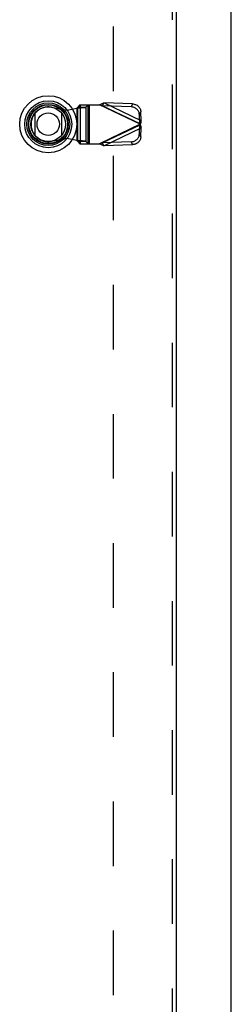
# Model space of a CAD drawing. Header units: inches. Extents: x 0 to 227, y 0 to 147.
# Tile 75 of 256: x 66 to 70, y 55 to 74. Entities that reach past the tile are written whole.
import ezdxf

# ---------------------------------------------------------------- set-up
doc = ezdxf.new("R2010")
doc.units = ezdxf.units.IN
doc.header["$LTSCALE"] = 12.466667
doc.header["$MEASUREMENT"] = 0
doc.linetypes.add('HIDDEN', pattern=[0.2, 0.1, -0.1])
for name, color, linetype in [('DEFAULT_2', 8, 'HIDDEN'), ('LEFTHAND_DOOR_ASSEMBLY', 7, 'CONTINUOUS'), ('RIGHTHAND_DOOR_ASSEMBLY', 7, 'CONTINUOUS')]:
    doc.layers.add(name, color=color, linetype=linetype)

msp = doc.modelspace()

# ---------------------------------------------------------------- linework, layer by layer
at = {"layer": 'DEFAULT_2', "color": 8, "linetype": 'HIDDEN'}
msp.add_line((67.726, 106.458), (67.726, 37.861), dxfattribs=at)
at = {"layer": 'LEFTHAND_DOOR_ASSEMBLY', "color": 8, "linetype": 'HIDDEN'}
for p, q in [((68.869, 107.834), (68.869, 36.484)), ((66.538, 72.487), (66.832, 72.433)), ((66.832, 72.433), (67.029, 72.471)), ((67.029, 72.471), (67.064, 72.473)), ((67.029, 72.471), (67.029, 71.844)), ((67.088, 72.531), (67.048, 72.489)), ((67.048, 71.825), (67.048, 72.489)), ((67.048, 72.489), (67.203, 72.489)), ((67.088, 72.531), (67.462, 72.531)), ((67.091, 72.531), (67.091, 71.783)), ((67.203, 72.489), (67.243, 72.531)), ((67.203, 72.489), (67.203, 71.825)), ((67.246, 71.783), (67.246, 72.531)), ((67.265, 72.531), (67.265, 71.783)), ((68.25, 72.157), (67.462, 72.531)), ((67.52, 72.513), (67.547, 72.569)), ((68.075, 72.494), (67.52, 72.513)), ((67.52, 72.513), (68.241, 72.17)), ((68.101, 72.551), (67.547, 72.569)), ((68.268, 72.227), (67.547, 72.569)), ((68.101, 72.551), (68.075, 72.494)), ((68.235, 72.343), (68.262, 72.399)), ((68.241, 72.17), (68.235, 72.343)), ((68.268, 72.227), (68.262, 72.399)), ((68.25, 72.157), (67.462, 71.783)), ((68.241, 72.144), (67.52, 71.802)), ((67.547, 71.745), (68.268, 72.088)), ((68.235, 71.972), (68.241, 72.144)), ((68.268, 72.227), (68.241, 72.17)), ((68.241, 72.144), (68.268, 72.088)), ((68.262, 71.915), (68.268, 72.088)), ((66.832, 71.882), (66.538, 71.828)), ((67.029, 71.844), (66.832, 71.882)), ((68.262, 71.915), (68.235, 71.972)), ((67.048, 71.825), (67.088, 71.783)), ((67.203, 71.825), (67.048, 71.825)), ((67.088, 71.783), (67.462, 71.783)), ((67.243, 71.783), (67.203, 71.825)), ((67.462, 71.783), (67.481, 71.79)), ((67.481, 71.79), (67.501, 71.796)), ((68.075, 71.82), (67.52, 71.802)), ((67.547, 71.745), (67.52, 71.802)), ((68.101, 71.763), (67.547, 71.745)), ((68.075, 71.82), (68.101, 71.763))]:
    msp.add_line(p, q, dxfattribs=at)
at = {"layer": 'LEFTHAND_DOOR_ASSEMBLY', "color": 3, "linetype": 'Continuous'}
msp.add_line((68.944, 107.834), (68.944, 36.484), dxfattribs=at)
at = {"layer": 'LEFTHAND_DOOR_ASSEMBLY', "color": 7, "linetype": 'Continuous'}
for p, q in [((66.22, 71.944), (66.22, 72.375)), ((66.732, 72.375), (66.732, 71.944))]:
    msp.add_line(p, q, dxfattribs=at)
at = {"layer": 'LEFTHAND_DOOR_ASSEMBLY', "color": 8, "linetype": 'HIDDEN'}
for points in [[(67.048, 72.489), (67.048, 72.487), (67.046, 72.485), (67.044, 72.482), (67.042, 72.48), (67.039, 72.478), (67.036, 72.475), (67.032, 72.473), (67.029, 72.471)], [(67.064, 72.473), (67.081, 72.475), (67.098, 72.476), (67.113, 72.477), (67.128, 72.479), (67.142, 72.48), (67.155, 72.481), (67.167, 72.483), (67.177, 72.484), (67.186, 72.485), (67.194, 72.487), (67.199, 72.488), (67.203, 72.489)], [(67.462, 72.531), (67.476, 72.538), (67.491, 72.545), (67.505, 72.551), (67.519, 72.557), (67.533, 72.563), (67.547, 72.569)], [(67.52, 72.513), (67.51, 72.516), (67.501, 72.519), (67.491, 72.522), (67.462, 72.531)], [(68.235, 72.343), (68.233, 72.357), (68.231, 72.371), (68.227, 72.385), (68.221, 72.399), (68.214, 72.412), (68.206, 72.425), (68.196, 72.437), (68.186, 72.448), (68.174, 72.458), (68.162, 72.467), (68.148, 72.475), (68.134, 72.481), (68.12, 72.487), (68.105, 72.491), (68.09, 72.493), (68.075, 72.494)], [(68.101, 72.551), (68.117, 72.55), (68.132, 72.547), (68.147, 72.543), (68.161, 72.538), (68.175, 72.531), (68.189, 72.524), (68.201, 72.515), (68.213, 72.505), (68.223, 72.494), (68.233, 72.482), (68.241, 72.469), (68.248, 72.456), (68.253, 72.442), (68.258, 72.428), (68.26, 72.414), (68.262, 72.399)], [(68.245, 72.164), (68.244, 72.166), (68.242, 72.168), (68.241, 72.17)], [(68.241, 72.144), (68.242, 72.147), (68.244, 72.149), (68.245, 72.151), (68.247, 72.153), (68.25, 72.157)], [(68.25, 72.157), (68.248, 72.16), (68.245, 72.164)], [(68.259, 72.193), (68.253, 72.169), (68.25, 72.157)], [(68.25, 72.157), (68.256, 72.134), (68.259, 72.122), (68.262, 72.11), (68.265, 72.099), (68.268, 72.088)], [(68.268, 72.227), (68.265, 72.216), (68.262, 72.204), (68.259, 72.193)], [(68.075, 71.82), (68.09, 71.821), (68.105, 71.824), (68.12, 71.828), (68.134, 71.833), (68.148, 71.84), (68.162, 71.848), (68.174, 71.857), (68.186, 71.867), (68.196, 71.878), (68.206, 71.89), (68.214, 71.902), (68.221, 71.915), (68.227, 71.929), (68.231, 71.943), (68.233, 71.958), (68.235, 71.972)], [(68.262, 71.915), (68.26, 71.901), (68.258, 71.887), (68.253, 71.872), (68.248, 71.859), (68.241, 71.845), (68.233, 71.833), (68.223, 71.821), (68.213, 71.81), (68.201, 71.8), (68.189, 71.791), (68.175, 71.783), (68.161, 71.777), (68.147, 71.771), (68.132, 71.767), (68.117, 71.765), (68.101, 71.763)], [(67.203, 71.825), (67.199, 71.827), (67.194, 71.828), (67.186, 71.829), (67.177, 71.831), (67.167, 71.832), (67.155, 71.833), (67.142, 71.835), (67.128, 71.836), (67.113, 71.837), (67.098, 71.839), (67.081, 71.84), (67.064, 71.841), (67.029, 71.844)], [(67.048, 71.825), (67.048, 71.828), (67.046, 71.83), (67.044, 71.832), (67.042, 71.835), (67.039, 71.837), (67.036, 71.839), (67.032, 71.842), (67.029, 71.844)], [(67.547, 71.745), (67.533, 71.751), (67.519, 71.757), (67.505, 71.764), (67.491, 71.77), (67.476, 71.777), (67.462, 71.783)], [(67.501, 71.796), (67.51, 71.799), (67.52, 71.802)]]:
    msp.add_lwpolyline(points, dxfattribs=at)
at = {"layer": 'LEFTHAND_DOOR_ASSEMBLY', "color": 7, "linetype": 'Continuous'}
for radius in [0.551, 0.453, 0.413, 0.384, 0.374, 0.335, 0.217]:
    msp.add_circle((66.476, 72.159), radius, dxfattribs=at)
at = {"layer": 'LEFTHAND_DOOR_ASSEMBLY', "color": 8, "linetype": 'HIDDEN'}
msp.add_arc((66.478, 72.157), 0.335, 79.673, 280.327, dxfattribs=at)
at = {"layer": 'RIGHTHAND_DOOR_ASSEMBLY', "color": 3, "linetype": 'Continuous'}
msp.add_line((70.008, 36.484), (70.008, 107.834), dxfattribs=at)

doc.saveas('drawing.dxf')
